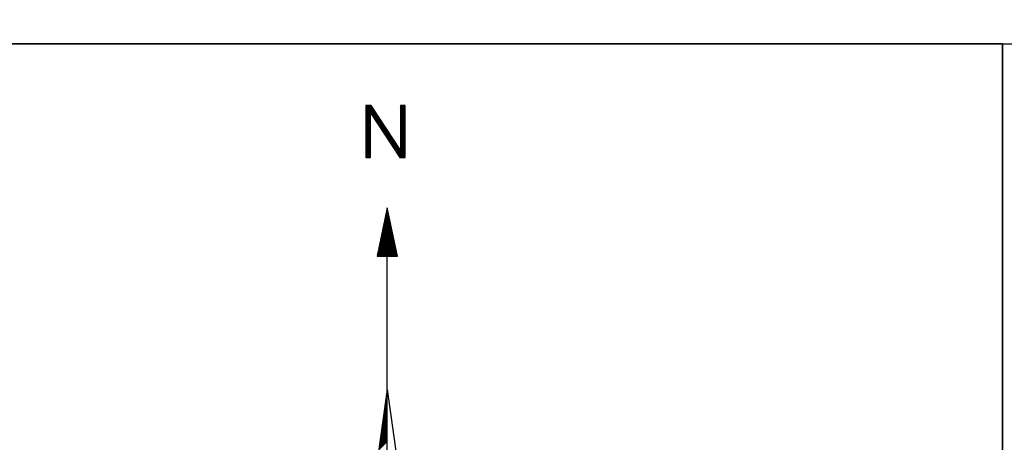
# Model space of a CAD drawing. Header units: metres. Extents: x 183400 to 184400, y 422200 to 427800.
# Tile 44 of 221: x 184258 to 184300, y 423383 to 423401. Entities that reach past the tile are written whole.
import ezdxf

# ---------------------------------------------------------------- set-up
doc = ezdxf.new("R2010")
doc.units = ezdxf.units.M
for name, color, linetype in [('N_MK2', 7, 'Continuous'), ('방위표', 7, 'Continuous'), ('일람표', 7, 'Continuous')]:
    doc.layers.add(name, color=color, linetype=linetype)

# ---------------------------------------------------------------- blocks, each defined once
blk = doc.blocks.new('N_MK2')
at = {"layer": '방위표', "color": 7, "linetype": 'Continuous'}
for points in [[(-6.548, 219.086), (-6.278, 219.356)], [(-6.548, 218.803), (-5.995, 219.356)], [(-6.548, 218.52), (-5.712, 219.356)], [(-6.548, 218.237), (-5.429, 219.356)], [(-6.548, 217.954), (-5.146, 219.356)], [(-6.548, 217.671), (-4.913, 219.306)], [(-6.548, 217.389), (-4.801, 219.136)], [(-6.548, 217.106), (-4.689, 218.965)], [(-6.548, 216.823), (-4.576, 218.794)], [(3.973, 219.141), (4.188, 219.356)], [(3.973, 218.859), (4.47, 219.356)], [(3.973, 218.576), (4.753, 219.356)], [(3.973, 218.293), (5.036, 219.356)], [(3.973, 218.01), (5.319, 219.356)], [(3.973, 217.727), (5.4, 219.154)], [(3.973, 217.444), (5.4, 218.871)], [(-6.548, 216.54), (-4.464, 218.624)], [(-6.548, 216.257), (-4.352, 218.453)], [(-6.548, 215.974), (-4.24, 218.283)], [(-6.548, 215.692), (-5.124, 217.116)], [(-6.548, 215.409), (-5.124, 216.833)], [(-6.548, 215.126), (-5.124, 216.55)], [(-6.548, 214.843), (-5.124, 216.267)], [(-6.548, 214.56), (-5.124, 215.984)], [(-6.548, 214.277), (-5.124, 215.701)], [(-5.123, 217.116), (-4.127, 218.112)], [(-5.011, 216.945), (-4.015, 217.941)], [(-4.899, 216.775), (-3.903, 217.771)], [(-4.787, 216.604), (-3.791, 217.6)], [(-4.675, 216.434), (-3.678, 217.43)], [(-4.562, 216.263), (-3.566, 217.259)], [(-4.45, 216.092), (-3.454, 217.089)], [(-4.338, 215.922), (-3.342, 216.918)], [(-4.226, 215.751), (-3.229, 216.747)], [(-4.113, 215.581), (-3.117, 216.577)], [(-4.001, 215.41), (-3.005, 216.406)], [(-3.889, 215.239), (-2.893, 216.236)], [(-3.777, 215.069), (-2.78, 216.065)], [(-3.665, 214.898), (-2.668, 215.894)], [(-3.552, 214.727), (-2.556, 215.724)], [(3.973, 217.162), (5.4, 218.589)], [(3.973, 216.879), (5.4, 218.306)], [(3.973, 216.596), (5.4, 218.023)], [(3.973, 216.313), (5.4, 217.74)], [(3.973, 216.03), (5.4, 217.457)], [(3.973, 215.747), (5.4, 217.174)], [(3.973, 215.464), (5.4, 216.891)], [(3.973, 215.182), (5.4, 216.609)], [(3.973, 214.899), (5.4, 216.326)], [(3.973, 214.616), (5.4, 216.043)], [(3.973, 214.333), (5.4, 215.76)], [(-6.548, 213.994), (-5.124, 215.418)], [(-6.548, 213.712), (-5.124, 215.136)], [(-6.548, 213.429), (-5.124, 214.853)], [(-6.548, 213.146), (-5.124, 214.57)], [(-6.548, 212.863), (-5.124, 214.287)], [(-6.548, 212.58), (-5.124, 214.004)], [(-6.548, 212.297), (-5.124, 213.721)], [(-6.548, 212.015), (-5.124, 213.439)], [(-6.548, 211.732), (-5.124, 213.156)], [(-6.548, 211.449), (-5.124, 212.873)], [(-3.44, 214.557), (-2.444, 215.553)], [(-3.328, 214.386), (-2.331, 215.383)], [(-3.216, 214.216), (-2.219, 215.212)], [(-3.103, 214.045), (-2.107, 215.041)], [(-2.991, 213.874), (-1.995, 214.871)], [(-2.879, 213.704), (-1.882, 214.7)], [(-2.767, 213.533), (-1.77, 214.53)], [(-2.655, 213.362), (-1.658, 214.359)], [(-2.542, 213.192), (-1.546, 214.189)], [(-2.43, 213.021), (-1.433, 214.018)], [(-2.318, 212.851), (-1.321, 213.847)], [(-2.206, 212.68), (-1.209, 213.677)], [(-2.093, 212.509), (-1.097, 213.506)], [(-1.981, 212.339), (-0.984, 213.336)], [(-1.869, 212.168), (-0.872, 213.165)], [(-1.757, 211.997), (-0.76, 212.994)], [(-1.645, 211.827), (-0.648, 212.824)], [(-1.532, 211.656), (-0.535, 212.653)], [(3.973, 214.05), (5.4, 215.477)], [(3.973, 213.767), (5.4, 215.194)], [(3.973, 213.485), (5.4, 214.912)], [(3.973, 213.202), (5.4, 214.629)], [(3.973, 212.919), (5.4, 214.346)], [(3.973, 212.636), (5.4, 214.063)], [(3.973, 212.353), (5.4, 213.78)], [(3.973, 212.07), (5.4, 213.497)], [(3.973, 211.788), (5.4, 213.215)], [(3.973, 211.505), (5.4, 212.932)], [(3.973, 211.222), (5.4, 212.649)], [(-6.548, 211.166), (-5.124, 212.59)], [(-6.548, 210.883), (-5.124, 212.307)], [(-6.548, 210.6), (-5.124, 212.024)], [(-6.548, 210.317), (-5.124, 211.741)], [(-6.548, 210.035), (-5.124, 211.459)], [(-6.548, 209.752), (-5.124, 211.176)], [(-6.548, 209.469), (-5.124, 210.893)], [(-6.548, 209.186), (-5.124, 210.61)], [(-6.548, 208.903), (-5.124, 210.327)], [(-6.548, 208.62), (-5.124, 210.044)], [(-6.548, 208.338), (-5.124, 209.762)], [(-1.42, 211.486), (-0.423, 212.483)], [(-1.308, 211.315), (-0.311, 212.312)], [(-1.196, 211.144), (-0.199, 212.141)], [(-1.083, 210.974), (-0.086, 211.971)], [(-0.971, 210.803), (0.026, 211.8)], [(-0.859, 210.632), (0.138, 211.63)], [(-0.747, 210.462), (0.25, 211.459)], [(-0.635, 210.291), (0.363, 211.288)], [(-0.522, 210.121), (0.475, 211.118)], [(-0.41, 209.95), (0.587, 210.947)], [(-0.298, 209.779), (0.699, 210.777)], [(-0.186, 209.609), (0.812, 210.606)], [(-0.073, 209.438), (0.924, 210.436)], [(0.039, 209.267), (1.036, 210.265)], [(0.151, 209.097), (1.148, 210.094)], [(0.263, 208.926), (1.261, 209.924)], [(0.375, 208.756), (1.373, 209.753)], [(3.973, 210.939), (5.4, 212.366)], [(3.973, 210.656), (5.4, 212.083)], [(3.973, 210.373), (5.4, 211.8)], [(3.973, 210.09), (5.4, 211.517)], [(3.973, 209.808), (5.4, 211.235)], [(3.973, 209.525), (5.4, 210.952)], [(3.973, 209.242), (5.4, 210.669)], [(3.973, 208.959), (5.4, 210.386)], [(3.973, 208.676), (5.4, 210.103)], [(3.973, 208.393), (5.4, 209.82)], [(-6.548, 208.055), (-5.124, 209.479)], [(-6.548, 207.772), (-5.124, 209.196)], [(-6.548, 207.489), (-5.124, 208.913)], [(-6.548, 207.206), (-5.124, 208.63)], [(-6.548, 206.923), (-5.124, 208.347)], [(-6.548, 206.641), (-5.124, 208.065)], [(-6.548, 206.358), (-5.124, 207.782)], [(-6.548, 206.075), (-5.124, 207.499)], [(-6.548, 205.792), (-5.124, 207.216)], [(-6.548, 205.509), (-5.124, 206.933)], [(0.488, 208.585), (1.485, 209.583)], [(0.6, 208.414), (1.597, 209.412)], [(0.712, 208.244), (1.71, 209.241)], [(0.824, 208.073), (1.822, 209.071)], [(0.937, 207.903), (1.934, 208.9)], [(1.049, 207.732), (2.047, 208.73)], [(1.161, 207.561), (2.159, 208.559)], [(1.273, 207.391), (2.271, 208.388)], [(1.385, 207.22), (2.383, 208.218)], [(1.498, 207.049), (2.496, 208.047)], [(1.61, 206.879), (2.608, 207.877)], [(1.722, 206.708), (2.72, 207.706)], [(1.834, 206.538), (2.832, 207.536)], [(1.947, 206.367), (2.945, 207.365)], [(2.059, 206.196), (3.057, 207.194)], [(2.171, 206.026), (3.169, 207.024)], [(2.283, 205.855), (3.281, 206.853)], [(2.395, 205.684), (3.394, 206.683)], [(3.069, 204.661), (5.4, 206.992)], [(3.181, 204.49), (5.4, 206.709)], [(3.973, 208.111), (5.4, 209.538)], [(3.973, 207.828), (5.4, 209.255)], [(3.973, 207.545), (5.4, 208.972)], [(3.973, 207.262), (5.4, 208.689)], [(3.973, 206.979), (5.4, 208.406)], [(3.973, 206.696), (5.4, 208.123)], [(3.973, 206.413), (5.4, 207.84)], [(3.973, 206.131), (5.4, 207.558)], [(3.973, 205.848), (5.4, 207.275)], [(-6.548, 205.226), (-5.124, 206.65)], [(-6.548, 204.943), (-5.124, 206.367)], [(-6.548, 204.661), (-5.124, 206.085)], [(-6.548, 204.378), (-5.124, 205.802)], [(-6.548, 204.095), (-5.124, 205.519)], [(-6.548, 203.812), (-5.124, 205.236)], [(-6.519, 203.558), (-5.124, 204.953)], [(-6.236, 203.558), (-5.124, 204.67)], [(-5.954, 203.558), (-5.124, 204.388)], [(-5.671, 203.558), (-5.124, 204.105)], [(-5.388, 203.558), (-5.124, 203.822)], [(2.508, 205.514), (3.506, 206.512)], [(2.62, 205.343), (3.618, 206.341)], [(2.732, 205.173), (3.73, 206.171)], [(2.844, 205.002), (3.843, 206)], [(2.957, 204.831), (3.955, 205.83)], [(3.293, 204.319), (5.4, 206.426)], [(3.405, 204.149), (5.4, 206.143)], [(3.518, 203.978), (5.4, 205.861)], [(3.63, 203.808), (5.4, 205.578)], [(3.742, 203.637), (5.4, 205.295)], [(3.946, 203.558), (5.4, 205.012)], [(4.229, 203.558), (5.4, 204.729)], [(4.512, 203.558), (5.4, 204.446)], [(4.794, 203.558), (5.4, 204.164)], [(5.077, 203.558), (5.4, 203.881)], [(5.36, 203.558), (5.4, 203.598)], [(-0.809, 184.44), (0.524, 185.773)], [(-0.732, 184.8), (0.475, 186.006)], [(-0.655, 185.159), (0.425, 186.239)], [(-0.579, 185.519), (0.375, 186.473)], [(-0.502, 185.878), (0.325, 186.706)], [(-0.425, 186.238), (0.276, 186.939)], [(-0.348, 186.597), (0.226, 187.172)], [(-0.272, 186.957), (0.176, 187.405)], [(-0.195, 187.317), (0.126, 187.638)], [(-0.118, 187.676), (0.077, 187.871)], [(-0.041, 188.036), (0.027, 188.104)], [(-1.807, 179.765), (1.171, 182.743)], [(-1.73, 180.125), (1.121, 182.976)], [(-1.653, 180.484), (1.072, 183.209)], [(-1.576, 180.844), (1.022, 183.442)], [(-1.5, 181.204), (0.972, 183.675)], [(-1.423, 181.563), (0.922, 183.908)], [(-1.346, 181.923), (0.873, 184.142)], [(-1.269, 182.282), (0.823, 184.375)], [(-1.193, 182.642), (0.773, 184.608)], [(-1.116, 183.002), (0.723, 184.841)], [(-1.039, 183.361), (0.674, 185.074)], [(-0.962, 183.721), (0.624, 185.307)], [(-0.886, 184.08), (0.574, 185.54)], [(-2.804, 175.09), (1.818, 179.713)], [(-2.728, 175.45), (1.768, 179.946)], [(-2.651, 175.81), (1.718, 180.179)], [(-2.574, 176.169), (1.669, 180.412)], [(-2.497, 176.529), (1.619, 180.645)], [(-2.421, 176.888), (1.569, 180.878)], [(-2.344, 177.248), (1.519, 181.111)], [(-2.267, 177.608), (1.47, 181.344)], [(-2.19, 177.967), (1.42, 181.578)], [(-2.114, 178.327), (1.37, 181.811)], [(-2.037, 178.686), (1.32, 182.044)], [(-1.96, 179.046), (1.271, 182.277)], [(-1.883, 179.406), (1.221, 182.51)], [(-3.111, 173.652), (2.017, 178.78)], [(-3.035, 174.012), (1.967, 179.014)], [(-2.958, 174.371), (1.917, 179.247)], [(-2.883, 173.598), (2.067, 178.547)], [(-2.881, 174.731), (1.868, 179.48)], [(-2.6, 173.598), (2.116, 178.314)], [(-2.317, 173.598), (2.166, 178.081)], [(-2.034, 173.598), (2.216, 177.848)], [(-1.751, 173.598), (2.266, 177.615)], [(-1.469, 173.598), (2.315, 177.382)], [(-1.186, 173.598), (2.365, 177.149)], [(-0.903, 173.598), (2.415, 176.916)], [(-0.62, 173.598), (2.465, 176.683)], [(-0.337, 173.598), (2.514, 176.45)], [(-0.054, 173.598), (2.564, 176.216)], [(0.229, 173.598), (2.614, 175.983)], [(0.511, 173.598), (2.664, 175.75)], [(0.794, 173.598), (2.713, 175.517)], [(1.077, 173.598), (2.763, 175.284)], [(1.36, 173.598), (2.813, 175.051)], [(1.643, 173.598), (2.863, 174.818)], [(1.926, 173.598), (2.912, 174.585)], [(2.208, 173.598), (2.962, 174.352)], [(2.491, 173.598), (3.012, 174.119)], [(2.774, 173.598), (3.062, 173.885)], [(0, 133.028), (0, 173.598)], [(3.057, 173.598), (3.111, 173.652)], [(-0.172, 131.803), (0, 131.975)], [(-0.126, 132.132), (0, 132.258)], [(-0.08, 132.461), (0, 132.541)], [(-0.033, 132.79), (0, 132.823)], [(0, 133.028), (13.958, 33.696)], [(-0.681, 128.183), (0, 128.864)], [(-0.635, 128.512), (0, 129.146)], [(-0.588, 128.841), (0, 129.429)], [(-0.542, 129.17), (0, 129.712)], [(-0.496, 129.499), (0, 129.995)], [(-0.45, 129.828), (0, 130.278)], [(-0.403, 130.157), (0, 130.561)], [(-0.357, 130.486), (0, 130.844)], [(-0.311, 130.815), (0, 131.126)], [(-0.265, 131.145), (0, 131.409)], [(-0.218, 131.474), (0, 131.692)], [(-1.143, 124.892), (0, 126.035)], [(-1.097, 125.221), (0, 126.318)], [(-1.051, 125.55), (0, 126.601)], [(-1.005, 125.879), (0, 126.884)], [(-0.958, 126.208), (0, 127.167)], [(-0.912, 126.537), (0, 127.449)], [(-0.866, 126.866), (0, 127.732)], [(-0.82, 127.196), (0, 128.015)], [(-0.773, 127.525), (0, 128.298)], [(-0.727, 127.854), (0, 128.581)], [(-1.652, 121.272), (0, 122.924)], [(-1.606, 121.601), (0, 123.207)], [(-1.559, 121.93), (0, 123.49)], [(-1.513, 122.259), (0, 123.772)], [(-1.467, 122.588), (0, 124.055)], [(-1.421, 122.917), (0, 124.338)], [(-1.374, 123.247), (0, 124.621)], [(-1.328, 123.576), (0, 124.904)], [(-1.282, 123.905), (0, 125.187)], [(-1.236, 124.234), (0, 125.47)], [(-1.19, 124.563), (0, 125.752)], [(-2.161, 117.652), (0, 119.813)], [(-2.114, 117.981), (0, 120.095)], [(-2.068, 118.31), (0, 120.378)], [(-2.022, 118.639), (0, 120.661)], [(-1.976, 118.968), (0, 120.944)], [(-1.929, 119.297), (0, 121.227)], [(-1.883, 119.627), (0, 121.51)], [(-1.837, 119.956), (0, 121.793)], [(-1.791, 120.285), (0, 122.075)], [(-1.744, 120.614), (0, 122.358)], [(-1.698, 120.943), (0, 122.641)], [(-2.577, 114.69), (0, 117.267)], [(-2.531, 115.019), (0, 117.55)], [(-2.484, 115.348), (0, 117.833)], [(-2.438, 115.678), (0, 118.116)], [(-2.392, 116.007), (0, 118.398)], [(-2.346, 116.336), (0, 118.681)], [(-2.299, 116.665), (0, 118.964)], [(-2.253, 116.994), (0, 119.247)], [(-2.207, 117.323), (0, 119.53)]]:
    blk.add_lwpolyline(points, dxfattribs=at)
for points in [[(-5.124, 217.117), (3.794, 203.558), (5.4, 203.558), (5.4, 219.356), (3.973, 219.356), (3.973, 205.802), (-4.946, 219.356), (-6.548, 219.356), (-6.548, 219.356), (-6.548, 203.558), (-5.124, 203.558)], [(-3.123, 173.598), (3.123, 173.598), (0, 188.23)], [(-106.029, 0), (-33.696, -13.958), (0, 0), (-53.049, -53.048), (-13.958, -33.696), (0, 0), (0, -106.029), (13.958, -33.696), (0, 0), (53.048, -53.049), (33.696, -13.958), (0, 0), (106.028, 0), (33.696, 13.958), (0, 0), (53.049, 53.049), (13.958, 33.696), (0, 0), (0, 133.028), (-13.958, 33.696), (0, 0), (-53.049, 53.049), (-33.696, 13.958), (0, 0)]]:
    blk.add_lwpolyline(points, close=True, dxfattribs=at)

msp = doc.modelspace()

# ---------------------------------------------------------------- linework, layer by layer
at = {"layer": '일람표'}
for points in [[(183800, 423400), (184400, 423400), (184400, 423800), (183800, 423800)], [(183700, 423000), (184300, 423000), (184300, 423400), (183700, 423400)], [(184300, 423309.794), (184224.375, 423309.794), (184224.375, 423400), (184300, 423400)]]:
    msp.add_lwpolyline(points, close=True, dxfattribs=at)

# ---------------------------------------------------------------- block references
at = {"layer": 'N_MK2', "linetype": 'Continuous', "lineweight": 15, "xscale": 0.1399996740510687, "yscale": 0.1399996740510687, "zscale": 0.139999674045}
msp.add_blockref('N_MK2', (184273.805, 423366.673), dxfattribs=at)

doc.saveas('drawing.dxf')
